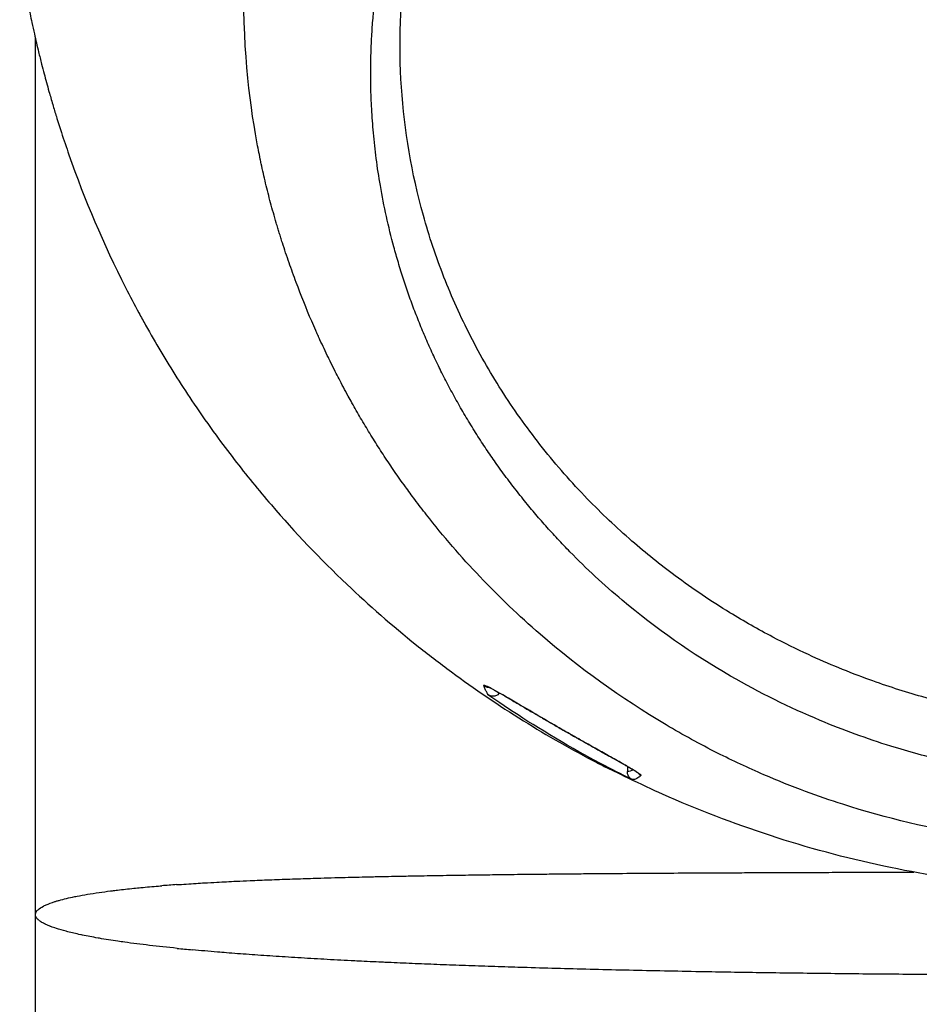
# Model space of a CAD drawing. Header units: millimetres. Extents: x 0 to 4378, y 0 to 2376.
# Tile 139 of 256: x 694 to 744, y 601 to 655. Entities that reach past the tile are written whole.
import ezdxf

# ---------------------------------------------------------------- set-up
doc = ezdxf.new("R2010")
doc.units = ezdxf.units.MM
doc.header["$LTSCALE"] = 0.2

# ---------------------------------------------------------------- blocks, each defined once
blk = doc.blocks.new('A$C06b8190f')
for p, q in [((-59, 96), (-59, 153.993)), ((-26.254, 113.941), (-26.254, 113.941))]:
    blk.add_line(p, q)
for centre, major_axis, ratio, start_param, end_param in [((-34.154, 118.961), (0.465, 0.183), 0.997997, 3.725604, 4.306278), ((-34.154, 118.961), (0.465, 0.183), 0.997997, 4.337468, 4.338932), ((163.902, -5234.46), (-144.439, 5849.171), 0.024678, 0.416124, 0.416241), ((-25.605, 114.08), (-0.355, 0.352), 0.999414, 1.39385, 1.394104), ((-25.605, 114.08), (-0.355, 0.352), 0.999414, 1.420628, 1.894185), ((1.826, 103.212), (60.537, -2.91), 0.064926, 2.643497, 2.672093), ((0.071, 107.058), (-59.061, -1.064), 0.06769, 0.516804, 0.544988)]:
    blk.add_ellipse(centre, major_axis=major_axis, ratio=ratio, start_param=start_param, end_param=end_param)
for points, knots in [([(-45.228, 194.617), (-45.237, 194.607), (-45.356, 194.475), (-45.414, 194.41), (-45.461, 194.358), (-45.6, 194.202), (-45.692, 194.098), (-45.967, 193.784), (-46.149, 193.574), (-46.689, 192.943), (-47.041, 192.518), (-48.075, 191.236), (-48.733, 190.372), (-49.515, 189.284), (-49.662, 189.076), (-49.896, 188.743), (-49.982, 188.618), (-50.211, 188.285), (-50.353, 188.076), (-50.562, 187.764), (-50.629, 187.662), (-50.831, 187.357), (-50.964, 187.153), (-51.339, 186.57), (-51.578, 186.188), (-51.927, 185.617), (-52.04, 185.429), (-52.257, 185.065), (-52.361, 184.889), (-52.597, 184.483), (-52.728, 184.253), (-53.155, 183.496), (-53.443, 182.966), (-54.465, 181.015), (-55.145, 179.578), (-56.114, 177.3), (-56.446, 176.467), (-57.589, 173.398), (-58.28, 171.138), (-58.95, 168.376), (-59.062, 167.892), (-59.195, 167.28), (-59.226, 167.136), (-59.266, 166.94), (-59.276, 166.889), (-59.307, 166.734), (-59.327, 166.631), (-59.373, 166.387), (-59.399, 166.246), (-59.44, 166.013), (-59.455, 165.921), (-59.524, 165.499), (-59.573, 165.169), (-59.697, 164.216), (-59.757, 163.594), (-59.841, 162.303), (-59.862, 161.635), (-59.857, 160.096), (-59.815, 159.229), (-59.715, 158.152), (-59.693, 157.941), (-59.615, 157.266), (-59.549, 156.8), (-59.433, 156.091), (-59.389, 155.845), (-59.326, 155.515), (-59.309, 155.428), (-59.259, 155.183), (-59.226, 155.021), (-59.148, 154.658), (-59.103, 154.45), (-58.982, 153.91), (-58.905, 153.581), (-58.773, 153.034), (-58.718, 152.812), (-58.615, 152.41), (-58.57, 152.235), (-58.482, 151.899), (-58.439, 151.741), (-58.351, 151.421), (-58.307, 151.26), (-58.191, 150.852), (-58.123, 150.614), (-57.986, 150.152), (-57.92, 149.933), (-57.762, 149.424), (-57.671, 149.135), (-57.444, 148.438), (-57.306, 148.03), (-56.302, 145.162), (-55.269, 142.732), (-53.82, 139.879), (-53.578, 139.419), (-53.208, 138.735), (-53.086, 138.513), (-52.42, 137.321), (-51.849, 136.361), (-50.939, 134.927), (-50.624, 134.446), (-49.912, 133.394), (-49.513, 132.825), (-48.776, 131.813), (-48.443, 131.37), (-47.454, 130.088), (-46.777, 129.258), (-44.785, 126.946), (-43.405, 125.492), (-40.724, 122.948), (-39.455, 121.838), (-37.499, 120.271), (-36.861, 119.781), (-34.947, 118.369), (-33.627, 117.472), (-30.962, 115.815), (-29.622, 115.05), (-28.025, 114.219), (-27.814, 114.11), (-27.602, 114.003)], [-6.34892, -6.34892, -6.34892, -6.34892, -6.346996, -6.346996, -6.339369, -6.339369, -6.324116, -6.324116, -6.293607, -6.293607, -6.232603, -6.232603, -6.110535, -6.110535, -6.081778, -6.081778, -6.064617, -6.064617, -6.036059, -6.036059, -6.022312, -6.022312, -5.994822, -5.994822, -5.943917, -5.943917, -5.918835, -5.918835, -5.895502, -5.895502, -5.865176, -5.865176, -5.795858, -5.795858, -5.610958, -5.610958, -5.505244, -5.505244, -5.223468, -5.223468, -5.163957, -5.163957, -5.146104, -5.146104, -5.139689, -5.139689, -5.126937, -5.126937, -5.109433, -5.109433, -5.098055, -5.098055, -5.057228, -5.057228, -4.980558, -4.980558, -4.898576, -4.898576, -4.791795, -4.791795, -4.76585, -4.76585, -4.708745, -4.708745, -4.677924, -4.677924, -4.666779, -4.666779, -4.646933, -4.646933, -4.621, -4.621, -4.580203, -4.580203, -4.553194, -4.553194, -4.530725, -4.530725, -4.509981, -4.509981, -4.488898, -4.488898, -4.457904, -4.457904, -4.429176, -4.429176, -4.391259, -4.391259, -4.337563, -4.337563, -4.012989, -4.012989, -3.949041, -3.949041, -3.91815, -3.91815, -3.78308, -3.78308, -3.714321, -3.714321, -3.631782, -3.631782, -3.566461, -3.566461, -3.442027, -3.442027, -3.2143, -3.2143, -3.028646, -3.028646, -2.942037, -2.942037, -2.774506, -2.774506, -2.616657, -2.616657, -2.592701, -2.592701, -2.592701, -2.592701]), ([(0.102, 109.725), (0.079, 109.725), (0.037, 109.725), (-0.055, 109.725), (-0.095, 109.725), (-0.213, 109.726), (-0.292, 109.726), (-0.528, 109.728), (-0.685, 109.73), (-1.158, 109.739), (-1.473, 109.748), (-2.418, 109.784), (-3.047, 109.821), (-4.931, 109.967), (-6.184, 110.113), (-9.917, 110.697), (-12.376, 111.279), (-15.453, 112.267), (-16.132, 112.502), (-17.574, 113.037), (-18.333, 113.342), (-19.949, 114.04), (-20.798, 114.436), (-22.587, 115.338), (-23.526, 115.851), (-26.898, 117.846), (-29.213, 119.512), (-31.93, 121.866), (-32.492, 122.377), (-33.59, 123.427), (-34.125, 123.964), (-35.677, 125.598), (-36.653, 126.729), (-37.789, 128.176), (-38.003, 128.456), (-38.391, 128.973), (-38.563, 129.208), (-38.931, 129.718), (-39.128, 129.998), (-39.418, 130.419), (-39.513, 130.558), (-39.696, 130.83), (-39.789, 130.97), (-39.975, 131.253), (-40.065, 131.391), (-40.243, 131.667), (-40.332, 131.807), (-40.508, 132.087), (-40.596, 132.229), (-40.85, 132.643), (-41.016, 132.92), (-41.252, 133.324), (-41.336, 133.469), (-41.499, 133.753), (-41.579, 133.893), (-41.724, 134.151), (-41.796, 134.281), (-42.041, 134.728), (-42.221, 135.068), (-42.433, 135.475), (-42.501, 135.609), (-42.658, 135.916), (-42.741, 136.084), (-42.872, 136.35), (-42.915, 136.439), (-43.11, 136.84), (-43.265, 137.17), (-43.449, 137.572), (-43.488, 137.658), (-43.566, 137.831), (-43.604, 137.917), (-43.718, 138.175), (-43.794, 138.349), (-44.163, 139.208), (-44.446, 139.912), (-44.849, 140.99), (-44.978, 141.35), (-45.167, 141.892), (-45.229, 142.074), (-45.351, 142.44), (-45.411, 142.623), (-45.499, 142.897), (-45.529, 142.989), (-45.586, 143.169), (-45.614, 143.261), (-45.669, 143.44), (-45.695, 143.526), (-45.749, 143.703), (-45.776, 143.793), (-45.917, 144.27), (-46.015, 144.618), (-46.208, 145.342), (-46.299, 145.702), (-46.43, 146.244), (-46.472, 146.424), (-46.551, 146.774), (-46.591, 146.954), (-46.647, 147.22), (-46.665, 147.305), (-46.749, 147.71), (-46.812, 148.038), (-47.292, 150.657), (-47.676, 153.725), (-47.516, 159.01), (-47.421, 160.342), (-47.143, 162.831), (-46.974, 163.987), (-46.583, 166.146), (-46.371, 167.147), (-46.024, 168.578), (-45.913, 169.012), (-45.688, 169.85), (-45.574, 170.254), (-44.561, 173.699), (-43.392, 176.667), (-41.949, 179.65), (-41.862, 179.827), (-41.612, 180.332), (-41.444, 180.663), (-41.197, 181.138), (-41.122, 181.282), (-40.976, 181.56), (-40.903, 181.696), (-40.566, 182.323), (-40.288, 182.825), (-39.79, 183.694), (-39.574, 184.064), (-39.024, 184.982), (-38.686, 185.53), (-38.168, 186.34), (-37.993, 186.61), (-37.728, 187.012), (-37.639, 187.146), (-37.505, 187.347), (-37.46, 187.413), (-37.393, 187.513), (-37.37, 187.547), (-37.315, 187.629), (-37.29, 187.665), (-37.28, 187.68)], [0.000001, 0.000001, 0.000001, 0.000001, 0.007145, 0.007145, 0.012487, 0.012487, 0.023172, 0.023172, 0.044526, 0.044526, 0.087152, 0.087152, 0.172519, 0.172519, 0.343296, 0.343296, 0.684832, 0.684832, 0.782442, 0.782442, 0.893925, 0.893925, 1.020792, 1.020792, 1.165754, 1.165754, 1.5523, 1.5523, 1.656, 1.656, 1.759472, 1.759472, 1.962548, 1.962548, 2.010788, 2.010788, 2.051037, 2.051037, 2.098595, 2.098595, 2.121977, 2.121977, 2.144106, 2.144106, 2.165078, 2.165078, 2.185897, 2.185897, 2.206927, 2.206927, 2.249257, 2.249257, 2.267476, 2.267476, 2.284385, 2.284385, 2.298691, 2.298691, 2.334972, 2.334972, 2.351514, 2.351514, 2.372635, 2.372635, 2.384046, 2.384046, 2.433545, 2.433545, 2.447203, 2.447203, 2.460457, 2.460457, 2.48758, 2.48758, 2.604591, 2.604591, 2.662837, 2.662837, 2.692059, 2.692059, 2.721315, 2.721315, 2.736067, 2.736067, 2.75119, 2.75119, 2.765744, 2.765744, 2.781644, 2.781644, 2.845833, 2.845833, 2.904565, 2.904565, 2.933488, 2.933488, 2.964036, 2.964036, 2.978504, 2.978504, 3.032725, 3.032725, 3.464483, 3.464483, 3.610423, 3.610423, 3.738069, 3.738069, 3.849625, 3.849625, 3.89841, 3.89841, 3.944167, 3.944167, 4.289561, 4.289561, 4.31145, 4.31145, 4.352034, 4.352034, 4.36965, 4.36965, 4.386161, 4.386161, 4.448116, 4.448116, 4.494326, 4.494326, 4.563724, 4.563724, 4.598531, 4.598531, 4.615935, 4.615935, 4.624637, 4.624637, 4.628988, 4.628988, 4.635352, 4.635352, 4.635352, 4.635352]), ([(0.102, 116.401), (0.073, 116.401), (0.05, 116.401), (-0.001, 116.401), (-0.027, 116.401), (-0.104, 116.401), (-0.156, 116.401), (-0.311, 116.402), (-0.414, 116.404), (-0.728, 116.409), (-0.937, 116.415), (-1.592, 116.439), (-2.038, 116.464), (-3.597, 116.582), (-4.724, 116.722), (-7.384, 117.165), (-8.926, 117.514), (-11.398, 118.217), (-12.352, 118.525), (-14.431, 119.278), (-15.551, 119.738), (-17.307, 120.549), (-17.96, 120.87), (-19.399, 121.627), (-20.182, 122.071), (-21.981, 123.172), (-22.985, 123.848), (-24.768, 125.171), (-25.556, 125.804), (-27.169, 127.204), (-27.985, 127.977), (-29.629, 129.676), (-30.447, 130.607), (-31.974, 132.528), (-32.685, 133.517), (-34.002, 135.555), (-34.609, 136.606), (-35.701, 138.741), (-36.188, 139.823), (-37.052, 142.033), (-37.429, 143.161), (-39.032, 148.916), (-39.351, 153.697), (-38.529, 159.533), (-38.323, 160.62), (-37.68, 163.315), (-37.179, 164.909), (-36.257, 167.245), (-35.922, 168.014), (-35.195, 169.531), (-34.804, 170.279), (-34.388, 171.014)], [0.000001, 0.000001, 0.000001, 0.000001, 0.008819, 0.008819, 0.017845, 0.017845, 0.035907, 0.035907, 0.072142, 0.072142, 0.145603, 0.145603, 0.301293, 0.301293, 0.697737, 0.697737, 1.249707, 1.249707, 1.602664, 1.602664, 2.030274, 2.030274, 2.287608, 2.287608, 2.606643, 2.606643, 3.037233, 3.037233, 3.398935, 3.398935, 3.802667, 3.802667, 4.249499, 4.249499, 4.690315, 4.690315, 5.13136, 5.13136, 5.56388, 5.56388, 5.998967, 5.998967, 7.754061, 7.754061, 8.158838, 8.158838, 8.768034, 8.768034, 9.073949, 9.073949, 9.380631, 9.380631, 9.380631, 9.380631]), ([(0.102, 113.277), (-0.126, 113.277), (-0.76, 113.276), (-2.23, 113.35), (-2.812, 113.394), (-3.78, 113.489), (-4.167, 113.532), (-6.086, 113.775), (-7.621, 114.054), (-10.141, 114.649), (-11.142, 114.922), (-13.444, 115.639), (-14.738, 116.11), (-17.695, 117.348), (-19.335, 118.159), (-23.015, 120.285), (-25.007, 121.678), (-27.355, 123.649), (-27.846, 124.081), (-28.801, 124.966), (-29.264, 125.416), (-29.827, 125.991), (-29.938, 126.105), (-30.165, 126.343), (-30.28, 126.465), (-30.504, 126.705), (-30.615, 126.825), (-30.938, 127.18), (-31.148, 127.416), (-31.561, 127.893), (-31.765, 128.133), (-32.071, 128.505), (-32.177, 128.635), (-32.385, 128.894), (-32.488, 129.024), (-32.798, 129.418), (-33.003, 129.687), (-33.402, 130.222), (-33.598, 130.491), (-33.963, 131.008), (-34.132, 131.254), (-34.385, 131.632), (-34.468, 131.757), (-34.735, 132.166), (-34.909, 132.441), (-35.251, 132.996), (-35.419, 133.276), (-35.746, 133.836), (-35.904, 134.116), (-36.218, 134.686), (-36.361, 134.955), (-36.581, 135.38), (-36.658, 135.532), (-36.797, 135.809), (-36.86, 135.938), (-36.991, 136.206), (-37.059, 136.349), (-37.26, 136.778), (-37.389, 137.061), (-37.639, 137.629), (-37.759, 137.913), (-37.995, 138.488), (-38.109, 138.777), (-38.329, 139.352), (-38.435, 139.643), (-38.64, 140.224), (-38.738, 140.513), (-38.927, 141.094), (-39.025, 141.409), (-39.161, 141.869), (-39.203, 142.014), (-39.282, 142.29), (-39.321, 142.433), (-39.659, 143.68), (-39.907, 144.801), (-40.187, 146.427), (-40.262, 146.922), (-40.387, 147.885), (-40.439, 148.352), (-40.521, 149.259), (-40.553, 149.698), (-40.588, 150.34), (-40.597, 150.547), (-40.613, 150.956), (-40.618, 151.156), (-40.626, 151.547), (-40.629, 151.741), (-40.631, 152.309), (-40.626, 152.691), (-40.607, 153.405), (-40.593, 153.758), (-40.555, 154.442), (-40.531, 154.773), (-40.491, 155.254), (-40.477, 155.408), (-40.433, 155.861), (-40.401, 156.157), (-40.331, 156.729), (-40.294, 157.01), (-40.178, 157.809), (-40.091, 158.33), (-39.821, 159.757), (-39.615, 160.657), (-39.015, 162.888), (-38.58, 164.208), (-37.815, 166.148), (-37.542, 166.788), (-37.105, 167.737), (-36.955, 168.052), (-36.723, 168.52), (-36.645, 168.676), (-36.526, 168.909), (-36.486, 168.986), (-36.425, 169.102), (-36.405, 169.141), (-36.364, 169.218), (-36.344, 169.256), (-36.324, 169.295)], [0.000002, 0.000002, 0.000002, 0.000002, 0.068396, 0.068396, 0.113225, 0.113225, 0.143068, 0.143068, 0.261804, 0.261804, 0.340398, 0.340398, 0.445112, 0.445112, 0.58476, 0.58476, 0.770646, 0.770646, 0.820914, 0.820914, 0.870505, 0.870505, 0.882769, 0.882769, 0.895757, 0.895757, 0.908699, 0.908699, 0.933689, 0.933689, 0.958342, 0.958342, 0.971541, 0.971541, 0.985008, 0.985008, 1.012116, 1.012116, 1.039467, 1.039467, 1.064342, 1.064342, 1.077017, 1.077017, 1.103525, 1.103525, 1.129763, 1.129763, 1.156376, 1.156376, 1.183318, 1.183318, 1.195097, 1.195097, 1.205034, 1.205034, 1.215755, 1.215755, 1.236325, 1.236325, 1.256757, 1.256757, 1.277456, 1.277456, 1.298369, 1.298369, 1.31914, 1.31914, 1.338917, 1.338917, 1.348349, 1.348349, 1.358318, 1.358318, 1.436393, 1.436393, 1.470506, 1.470506, 1.502489, 1.502489, 1.53257, 1.53257, 1.546517, 1.546517, 1.559977, 1.559977, 1.573067, 1.573067, 1.598315, 1.598315, 1.621947, 1.621947, 1.64382, 1.64382, 1.654133, 1.654133, 1.674222, 1.674222, 1.692702, 1.692702, 1.72678, 1.72678, 1.786154, 1.786154, 1.875164, 1.875164, 1.919672, 1.919672, 1.941935, 1.941935, 1.953066, 1.953066, 1.958631, 1.958631, 1.961414, 1.961414, 1.964192, 1.964192, 1.964192, 1.964192]), ([(-34.441, 118.552), (-34.445, 118.561), (-34.445, 118.567), (-34.44, 118.571), (-34.438, 118.572), (-34.435, 118.574), (-34.43, 118.574), (-34.421, 118.575), (-34.407, 118.572), (-34.389, 118.567), (-34.381, 118.564), (-34.372, 118.561), (-34.362, 118.558), (-34.339, 118.549), (-34.312, 118.538), (-34.28, 118.523), (-34.266, 118.517), (-34.251, 118.51), (-34.235, 118.502), (-34.2, 118.485), (-34.161, 118.465), (-34.117, 118.442), (-34.096, 118.431), (-34.075, 118.42), (-34.053, 118.408), (-34.008, 118.384), (-33.959, 118.358), (-33.906, 118.329), (-33.875, 118.312), (-33.843, 118.294), (-33.81, 118.275), (-33.78, 118.259), (-33.75, 118.242), (-33.719, 118.224), (-33.687, 118.206), (-33.654, 118.188), (-33.621, 118.169), (-33.588, 118.15), (-33.555, 118.131), (-33.521, 118.112), (-33.52, 118.111), (-33.518, 118.11), (-33.516, 118.109), (-33.473, 118.085), (-33.43, 118.06), (-33.387, 118.035), (-33.343, 118.01), (-33.299, 117.985), (-33.255, 117.959), (-33.211, 117.933), (-33.166, 117.907), (-33.12, 117.881), (-33.1, 117.869), (-33.08, 117.857), (-33.06, 117.846), (-32.971, 117.794), (-32.879, 117.74), (-32.785, 117.685), (-32.711, 117.642), (-32.636, 117.598), (-32.559, 117.552), (-32.462, 117.496), (-32.363, 117.438), (-32.261, 117.378), (-32.178, 117.329), (-32.092, 117.278), (-32.005, 117.227), (-31.906, 117.169), (-31.804, 117.11), (-31.7, 117.049), (-31.62, 117.002), (-31.539, 116.954), (-31.456, 116.906), (-31.432, 116.892), (-31.409, 116.878), (-31.384, 116.864), (-31.362, 116.851), (-31.338, 116.837), (-31.313, 116.822), (-31.247, 116.784), (-31.18, 116.745), (-31.113, 116.706), (-31.04, 116.664), (-30.967, 116.621), (-30.893, 116.578), (-30.819, 116.535), (-30.746, 116.493), (-30.672, 116.45), (-30.653, 116.439), (-30.633, 116.428), (-30.614, 116.416), (-30.519, 116.361), (-30.424, 116.307), (-30.329, 116.252), (-30.224, 116.191), (-30.118, 116.131), (-30.013, 116.07), (-29.981, 116.052), (-29.948, 116.033), (-29.916, 116.015), (-29.896, 116.004), (-29.877, 115.993), (-29.857, 115.981), (-29.838, 115.97), (-29.818, 115.959), (-29.798, 115.947), (-29.791, 115.943), (-29.784, 115.939), (-29.777, 115.935), (-29.733, 115.91), (-29.689, 115.885), (-29.646, 115.86), (-29.603, 115.836), (-29.56, 115.811), (-29.517, 115.787), (-29.475, 115.763), (-29.433, 115.739), (-29.391, 115.716), (-29.382, 115.711), (-29.373, 115.706), (-29.365, 115.701), (-29.354, 115.695), (-29.344, 115.689), (-29.333, 115.683), (-29.285, 115.655), (-29.237, 115.628), (-29.189, 115.601), (-29.141, 115.574), (-29.092, 115.546), (-29.044, 115.519), (-28.996, 115.492), (-28.947, 115.464), (-28.899, 115.437), (-28.892, 115.434), (-28.886, 115.43), (-28.88, 115.427), (-28.822, 115.394), (-28.763, 115.361), (-28.704, 115.327), (-28.645, 115.294), (-28.586, 115.261), (-28.526, 115.227), (-28.468, 115.194), (-28.409, 115.161), (-28.35, 115.128), (-28.337, 115.121), (-28.324, 115.114), (-28.311, 115.106), (-28.269, 115.083), (-28.227, 115.059), (-28.184, 115.035), (-28.141, 115.011), (-28.098, 114.986), (-28.054, 114.962), (-28.013, 114.939), (-27.972, 114.916), (-27.93, 114.892), (-27.927, 114.89), (-27.924, 114.889), (-27.921, 114.887), (-27.851, 114.848), (-27.782, 114.809), (-27.714, 114.771), (-27.648, 114.734), (-27.583, 114.698), (-27.52, 114.662), (-27.502, 114.652), (-27.484, 114.642), (-27.466, 114.632), (-27.447, 114.622), (-27.428, 114.611), (-27.408, 114.6), (-27.359, 114.572), (-27.31, 114.545), (-27.262, 114.518), (-27.215, 114.492), (-27.169, 114.466), (-27.123, 114.44), (-27.105, 114.43), (-27.088, 114.42), (-27.07, 114.41), (-27.045, 114.396), (-27.02, 114.382), (-26.995, 114.368), (-26.99, 114.365), (-26.985, 114.362), (-26.98, 114.36), (-26.932, 114.333), (-26.886, 114.306), (-26.841, 114.281), (-26.795, 114.255), (-26.75, 114.23), (-26.707, 114.205), (-26.692, 114.196), (-26.678, 114.188), (-26.663, 114.18), (-26.609, 114.149), (-26.557, 114.119), (-26.506, 114.089), (-26.487, 114.079), (-26.469, 114.068), (-26.451, 114.058), (-26.412, 114.035), (-26.375, 114.013), (-26.342, 113.994), (-26.318, 113.979), (-26.296, 113.966), (-26.275, 113.954), (-26.25, 113.939), (-26.226, 113.924), (-26.202, 113.91), (-26.181, 113.897), (-26.16, 113.885), (-26.141, 113.873), (-26.119, 113.859), (-26.098, 113.846), (-26.079, 113.834), (-26.077, 113.833), (-26.076, 113.833), (-26.075, 113.832), (-26.041, 113.81), (-26.011, 113.791), (-25.983, 113.773), (-25.965, 113.761), (-25.949, 113.75), (-25.934, 113.739), (-25.911, 113.723), (-25.892, 113.709), (-25.876, 113.696), (-25.866, 113.688), (-25.857, 113.681), (-25.85, 113.674), (-25.839, 113.665), (-25.832, 113.657), (-25.828, 113.65), (-25.824, 113.645), (-25.823, 113.64), (-25.823, 113.637), (-25.823, 113.635), (-25.824, 113.633), (-25.825, 113.632)], [0, 0, 0, 0, 0.0270827, 0.0270827, 0.0270827, 0.0411256, 0.0411256, 0.0411256, 0.0695065, 0.0695065, 0.0695065, 0.0823921, 0.0823921, 0.0823921, 0.1113872, 0.1113872, 0.1113872, 0.1242941, 0.1242941, 0.1242941, 0.1526044, 0.1526044, 0.1526044, 0.1658319, 0.1658319, 0.1658319, 0.1923647, 0.1923647, 0.1923647, 0.207916, 0.207916, 0.207916, 0.2215, 0.2215, 0.2215, 0.2354902, 0.2354902, 0.2354902, 0.2492212, 0.2492212, 0.2492212, 0.25, 0.25, 0.25, 0.2674842, 0.2674842, 0.2674842, 0.2850744, 0.2850744, 0.2850744, 0.3027002, 0.3027002, 0.3027002, 0.3104208, 0.3104208, 0.3104208, 0.3443978, 0.3443978, 0.3443978, 0.3709428, 0.3709428, 0.3709428, 0.4041468, 0.4041468, 0.4041468, 0.431509, 0.431509, 0.431509, 0.4625284, 0.4625284, 0.4625284, 0.4865055, 0.4865055, 0.4865055, 0.4932527, 0.4932527, 0.4932527, 0.4996013, 0.4996013, 0.4996013, 0.5162457, 0.5162457, 0.5162457, 0.5344736, 0.5344736, 0.5344736, 0.5525404, 0.5525404, 0.5525404, 0.5573434, 0.5573434, 0.5573434, 0.5806157, 0.5806157, 0.5806157, 0.6064037, 0.6064037, 0.6064037, 0.6143219, 0.6143219, 0.6143219, 0.6190583, 0.6190583, 0.6190583, 0.6235444, 0.6235444, 0.6235444, 0.625, 0.625, 0.625, 0.634048, 0.634048, 0.634048, 0.6430402, 0.6430402, 0.6430402, 0.6520701, 0.6520701, 0.6520701, 0.6540014, 0.6540014, 0.6540014, 0.65625, 0.65625, 0.65625, 0.6661503, 0.6661503, 0.6661503, 0.6761846, 0.6761846, 0.6761846, 0.6862488, 0.6862488, 0.6862488, 0.6875, 0.6875, 0.6875, 0.6995394, 0.6995394, 0.6995394, 0.7113318, 0.7113318, 0.7113318, 0.7228138, 0.7228138, 0.7228138, 0.7253202, 0.7253202, 0.7253202, 0.7335038, 0.7335038, 0.7335038, 0.7417519, 0.7417519, 0.7417519, 0.7494631, 0.7494631, 0.7494631, 0.75, 0.75, 0.75, 0.7628534, 0.7628534, 0.7628534, 0.7752317, 0.7752317, 0.7752317, 0.7787267, 0.7787267, 0.7787267, 0.7825392, 0.7825392, 0.7825392, 0.7923986, 0.7923986, 0.7923986, 0.8021419, 0.8021419, 0.8021419, 0.8059426, 0.8059426, 0.8059426, 0.8113842, 0.8113842, 0.8113842, 0.8125, 0.8125, 0.8125, 0.8230752, 0.8230752, 0.8230752, 0.8338188, 0.8338188, 0.8338188, 0.8375, 0.8375, 0.8375, 0.8513031, 0.8513031, 0.8513031, 0.85625, 0.85625, 0.85625, 0.8671774, 0.8671774, 0.8671774, 0.875, 0.875, 0.875, 0.8846756, 0.8846756, 0.8846756, 0.8937423, 0.8937423, 0.8937423, 0.9038865, 0.9038865, 0.9038865, 0.9045152, 0.9045152, 0.9045152, 0.922179, 0.922179, 0.922179, 0.9339319, 0.9339319, 0.9339319, 0.95171, 0.95171, 0.95171, 0.9632922, 0.9632922, 0.9632922, 0.979654, 0.979654, 0.979654, 0.992574, 0.992574, 0.992574, 0.9999999, 0.9999999, 0.9999999, 0.9999999]), ([(-34.205, 118.05), (-34.215, 118.069), (-34.225, 118.087), (-34.262, 118.156), (-34.289, 118.208), (-34.342, 118.318), (-34.368, 118.376), (-34.409, 118.473), (-34.425, 118.512), (-34.441, 118.552)], [-1, -1, -1, -1, -0.8686947, -0.8686947, -0.5326904, -0.5326904, -0.2033551, -0.2033551, -0.0000001, -0.0000001, -0.0000001, -0.0000001]), ([(-25.965, 113.752), (-25.965, 113.752), (-25.969, 113.755), (-25.997, 113.776), (-26.042, 113.807), (-26.211, 113.915), (-26.373, 114.011), (-26.694, 114.196), (-26.811, 114.263), (-27.16, 114.46), (-27.425, 114.609), (-27.934, 114.894), (-28.175, 115.029), (-28.688, 115.317), (-28.966, 115.474), (-29.553, 115.806), (-29.863, 115.984), (-30.541, 116.373), (-30.901, 116.582), (-31.718, 117.057), (-32.152, 117.312), (-33.054, 117.841), (-33.482, 118.091), (-33.971, 118.361), (-34.113, 118.435), (-34.225, 118.487), (-34.248, 118.496), (-34.248, 118.496)], [0.087416, 0.087416, 0.087416, 0.087416, 0.114118, 0.114118, 0.190671, 0.190671, 0.316725, 0.316725, 0.376766, 0.376766, 0.479385, 0.479385, 0.561934, 0.561934, 0.656303, 0.656303, 0.769419, 0.769419, 0.919264, 0.919264, 1.137809, 1.137809, 1.442251, 1.442251, 1.607911, 1.607911, 1.673623, 1.673623, 1.673623, 1.673623]), ([(-33.576, 118.141), (-33.604, 118.106), (-33.636, 118.076), (-33.72, 118.015), (-33.773, 117.991), (-33.861, 117.969), (-33.9, 117.963), (-33.972, 117.964), (-34.002, 117.967), (-34.058, 117.98), (-34.083, 117.988), (-34.125, 118.005), (-34.143, 118.013), (-34.175, 118.031), (-34.19, 118.04), (-34.205, 118.05)], [0.0898926, 0.0898926, 0.0898926, 0.0898926, 0.1212786, 0.1212786, 0.1644239, 0.1644239, 0.1910015, 0.1910015, 0.2077729, 0.2077729, 0.2217989, 0.2217989, 0.232242, 0.232242, 0.2429716, 0.2429716, 0.2429716, 0.2429716]), ([(-26.305, 113.402), (-26.744, 113.616), (-28.1, 114.276), (-31.63, 116.308), (-33.124, 117.295), (-34.205, 118.05)], [0.000001, 0.000001, 0.000001, 0.000001, 0.1626691, 0.1626691, 0.3260549, 0.3260549, 0.3260549, 0.3260549]), ([(27.823, 114.141), (27.823, 114.141), (27.823, 114.141), (27.823, 114.141), (27.823, 114.141), (27.823, 114.141), (27.823, 114.14), (27.823, 114.14), (27.823, 114.14), (27.822, 114.14), (27.822, 114.14), (27.821, 114.139), (27.82, 114.139), (27.816, 114.137), (27.812, 114.135), (27.8, 114.129), (27.791, 114.124), (27.755, 114.106), (27.728, 114.092), (27.62, 114.037), (27.539, 113.995), (27.213, 113.831), (26.967, 113.709), (25.982, 113.228), (25.235, 112.881), (22.21, 111.547), (19.863, 110.672), (14.338, 108.994), (11.083, 108.279), (5.188, 107.503), (2.55, 107.33), (-4.283, 107.339), (-8.519, 107.805), (-16.752, 109.564), (-20.816, 110.906), (-25.646, 113.045), (-27.598, 114.001), (-27.602, 114.003)], [0, 0, 0, 0, 0.00005, 0.00005, 0.000069, 0.000069, 0.000123, 0.000123, 0.000163, 0.000163, 0.000283, 0.000283, 0.000643, 0.000643, 0.001723, 0.001723, 0.004963, 0.004963, 0.014683, 0.014683, 0.043843, 0.043843, 0.131324, 0.131324, 0.39381, 0.39381, 1.182554, 1.182554, 2.199358, 2.199358, 2.986629, 2.986629, 4.249117, 4.249117, 5.58237, 5.58237, 5.929793, 5.929793, 5.929793, 5.929793]), ([(-26.305, 113.402), (-26.327, 113.413), (-26.346, 113.425), (-26.384, 113.45), (-26.402, 113.465), (-26.457, 113.516), (-26.486, 113.555), (-26.549, 113.665), (-26.57, 113.751), (-26.567, 113.839)], [0.000001, 0.000001, 0.000001, 0.000001, 0.00808376, 0.00808376, 0.01768413, 0.01768413, 0.04165385, 0.04165385, 0.09171204, 0.09171204, 0.09171204, 0.09171204]), ([(-25.825, 113.632), (-25.862, 113.593), (-25.901, 113.559), (-25.977, 113.501), (-26.016, 113.476), (-26.096, 113.436), (-26.137, 113.421), (-26.22, 113.403), (-26.262, 113.399), (-26.305, 113.402)], [0, 0, 0, 0, 0.25, 0.25, 0.495865, 0.495865, 0.749803, 0.749803, 1, 1, 1, 1]), ([(-51.265, 107.646), (-50.919, 107.67), (-50.562, 107.694), (-50.041, 107.726), (-49.887, 107.735), (-49.51, 107.757), (-49.285, 107.77), (-48.71, 107.801), (-48.356, 107.818), (-47.746, 107.847), (-47.494, 107.859), (-46.892, 107.885), (-46.539, 107.9), (-45.811, 107.928), (-45.438, 107.942), (-44.863, 107.962), (-44.667, 107.968), (-44.106, 107.986), (-43.738, 107.998), (-43.113, 108.016), (-42.859, 108.023), (-42.512, 108.033), (-42.421, 108.035), (-42.128, 108.043), (-41.925, 108.048), (-41.311, 108.063), (-40.896, 108.073), (-40.365, 108.085), (-40.256, 108.087), (-39.707, 108.099), (-39.261, 108.108), (-38.503, 108.123), (-38.193, 108.129), (-37.422, 108.143), (-36.957, 108.15), (-36.195, 108.163), (-35.901, 108.167), (-35.158, 108.179), (-34.704, 108.185), (-34.049, 108.194), (-33.851, 108.196), (-33.555, 108.2), (-33.458, 108.201), (-33.167, 108.205), (-32.973, 108.207), (-32.277, 108.216), (-31.77, 108.221), (-31.08, 108.229), (-30.9, 108.23), (-30.186, 108.238), (-29.649, 108.243), (-28.739, 108.251), (-28.371, 108.254), (-27.382, 108.262), (-26.757, 108.266), (-25.822, 108.273), (-25.516, 108.275), (-24.581, 108.281), (-23.947, 108.285), (-23.233, 108.289), (-23.158, 108.289), (-22.915, 108.291), (-22.747, 108.292), (-22.179, 108.295), (-21.776, 108.297), (-20.967, 108.3), (-20.56, 108.302), (-19.814, 108.305), (-19.474, 108.307), (-18.78, 108.309), (-18.426, 108.311), (-17.709, 108.314), (-17.346, 108.315), (-16.609, 108.317), (-16.233, 108.319), (-15.635, 108.321), (-15.412, 108.321), (-14.847, 108.323), (-14.504, 108.324), (-13.805, 108.326), (-13.449, 108.327), (-12.716, 108.329), (-12.339, 108.33), (-11.937, 108.331), (-11.911, 108.331), (-11.854, 108.331), (-11.822, 108.331), (-11.697, 108.331), (-11.604, 108.331), (-11.3, 108.332), (-11.089, 108.333), (-10.877, 108.333)], [0.1694217, 0.1694217, 0.1694217, 0.1694217, 0.1807968, 0.1807968, 0.1854836, 0.1854836, 0.1921367, 0.1921367, 0.2022331, 0.2022331, 0.2091416, 0.2091416, 0.2185354, 0.2185354, 0.2280897, 0.2280897, 0.2329689, 0.2329689, 0.2418944, 0.2418944, 0.2478794, 0.2478794, 0.25, 0.25, 0.2546633, 0.2546633, 0.2639429, 0.2639429, 0.2663325, 0.2663325, 0.2758971, 0.2758971, 0.2823778, 0.2823778, 0.291903, 0.291903, 0.2977948, 0.2977948, 0.3067459, 0.3067459, 0.3106171, 0.3106171, 0.3125, 0.3125, 0.3162386, 0.3162386, 0.325882, 0.325882, 0.3292645, 0.3292645, 0.3392493, 0.3392493, 0.3459883, 0.3459883, 0.3572216, 0.3572216, 0.3626411, 0.3626411, 0.3737034, 0.3737034, 0.375, 0.375, 0.3778908, 0.3778908, 0.3847543, 0.3847543, 0.3916277, 0.3916277, 0.3973126, 0.3973126, 0.4032105, 0.4032105, 0.4092058, 0.4092058, 0.4153802, 0.4153802, 0.4190268, 0.4190268, 0.4246386, 0.4246386, 0.430437, 0.430437, 0.4365692, 0.4365692, 0.4369794, 0.4369794, 0.4375, 0.4375, 0.4390149, 0.4390149, 0.4424368, 0.4424368, 0.4424368, 0.4424368]), ([(-59, 106), (-59, 106.071), (-58.971, 106.142), (-58.914, 106.211), (-58.897, 106.233), (-58.877, 106.254), (-58.854, 106.274), (-58.784, 106.34), (-58.688, 106.404), (-58.566, 106.467), (-58.52, 106.492), (-58.47, 106.515), (-58.417, 106.539), (-58.279, 106.6), (-58.118, 106.66), (-57.933, 106.718), (-57.91, 106.725), (-57.886, 106.732), (-57.863, 106.74), (-57.811, 106.755), (-57.756, 106.771), (-57.7, 106.787), (-57.451, 106.857), (-57.165, 106.925), (-56.844, 106.99), (-56.803, 106.999), (-56.762, 107.007), (-56.721, 107.015), (-56.359, 107.086), (-55.954, 107.154), (-55.507, 107.219), (-55.308, 107.248), (-55.099, 107.276), (-54.882, 107.304), (-54.849, 107.308), (-54.815, 107.313), (-54.78, 107.317), (-54.691, 107.328), (-54.601, 107.339), (-54.509, 107.35), (-54.221, 107.384), (-53.919, 107.417), (-53.604, 107.448), (-53.478, 107.461), (-53.351, 107.473), (-53.221, 107.486), (-52.91, 107.515), (-52.587, 107.543), (-52.25, 107.571), (-52.192, 107.576), (-52.134, 107.58), (-52.075, 107.585)], [0, 0, 0, 0, 0.0177459, 0.0177459, 0.0177459, 0.0231182, 0.0231182, 0.0231182, 0.0399075, 0.0399075, 0.0399075, 0.0462898, 0.0462898, 0.0462898, 0.0626631, 0.0626631, 0.0626631, 0.0646843, 0.0646843, 0.0646843, 0.0691629, 0.0691629, 0.0691629, 0.0891782, 0.0891782, 0.0891782, 0.0917048, 0.0917048, 0.0917048, 0.113648, 0.113648, 0.113648, 0.1234682, 0.1234682, 0.1234682, 0.125, 0.125, 0.125, 0.1289817, 0.1289817, 0.1289817, 0.1414482, 0.1414482, 0.1414482, 0.146394, 0.146394, 0.146394, 0.1582423, 0.1582423, 0.1582423, 0.1602899, 0.1602899, 0.1602899, 0.1602899]), ([(-51.241, 104.157), (-51.768, 104.211), (-52.27, 104.265), (-53.226, 104.378), (-53.681, 104.436), (-54.235, 104.512), (-54.359, 104.53), (-54.482, 104.548), (-54.483, 104.548), (-54.84, 104.601), (-55.177, 104.654), (-55.519, 104.713), (-55.545, 104.717), (-55.874, 104.775), (-56.159, 104.829), (-56.455, 104.891), (-56.487, 104.897), (-56.774, 104.958), (-57.011, 105.013), (-57.258, 105.076), (-57.286, 105.084), (-57.511, 105.143), (-57.69, 105.195), (-57.961, 105.283), (-58.062, 105.318), (-58.162, 105.356), (-58.168, 105.358), (-58.267, 105.396), (-58.351, 105.432), (-58.434, 105.47), (-58.439, 105.472), (-58.52, 105.511), (-58.588, 105.547), (-58.652, 105.585), (-58.656, 105.587), (-58.72, 105.625), (-58.771, 105.661), (-58.818, 105.699), (-58.82, 105.701), (-58.868, 105.741), (-58.904, 105.779), (-58.96, 105.854), (-58.979, 105.891), (-58.997, 105.952), (-59, 105.976), (-59, 106)], [0.8351395, 0.8351395, 0.8351395, 0.8351395, 0.8523505, 0.8523505, 0.8697862, 0.8697862, 0.8749687, 0.8749687, 0.875, 0.875, 0.8901274, 0.8901274, 0.8913764, 0.8913764, 0.9060486, 0.9060486, 0.9077999, 0.9077999, 0.9222356, 0.9222356, 0.9241712, 0.9241712, 0.9375, 0.9375, 0.9463799, 0.9463799, 0.9469936, 0.9469936, 0.9558708, 0.9558708, 0.9564711, 0.9564711, 0.9653612, 0.9653612, 0.9659243, 0.9659243, 0.9748425, 0.9748425, 0.975328, 0.975328, 0.984698, 0.984698, 0.9940128, 0.9940128, 1, 1, 1, 1]), ([(50.396, 104.075), (50.025, 104.041), (49.643, 104.007), (49.198, 103.969), (49.146, 103.965), (48.772, 103.933), (48.441, 103.906), (47.764, 103.854), (47.418, 103.828), (46.712, 103.778), (46.352, 103.753), (45.619, 103.704), (45.245, 103.68), (44.605, 103.641), (44.342, 103.625), (43.686, 103.586), (43.29, 103.564), (42.517, 103.522), (42.139, 103.502), (41.757, 103.482), (41.251, 103.456), (40.738, 103.431), (39.695, 103.383), (39.164, 103.359), (38.086, 103.313), (37.539, 103.291), (36.43, 103.248), (35.868, 103.227), (34.802, 103.189), (34.3, 103.172), (33.479, 103.145), (33.165, 103.135), (32.055, 103.1), (31.251, 103.076), (29.618, 103.031), (28.79, 103.01), (27.112, 102.969), (26.261, 102.95), (24.921, 102.922), (24.437, 102.912), (23.521, 102.894), (23.089, 102.886), (21.929, 102.865), (21.195, 102.852), (19.715, 102.829), (18.969, 102.817), (17.465, 102.797), (16.708, 102.787), (15.183, 102.769), (14.416, 102.76), (12.96, 102.746), (12.272, 102.74), (10.879, 102.728), (10.176, 102.723), (8.765, 102.713), (8.058, 102.709), (6.64, 102.701), (5.93, 102.698), (4.506, 102.693), (3.794, 102.691), (2.369, 102.688), (1.656, 102.687), (0.636, 102.686), (0.33, 102.686), (-0.69, 102.686), (-1.403, 102.687), (-2.827, 102.689), (-3.539, 102.69), (-4.963, 102.695), (-5.675, 102.697), (-7.096, 102.704), (-7.805, 102.707), (-9.22, 102.716), (-9.925, 102.721), (-10.913, 102.728), (-11.197, 102.731), (-11.482, 102.733), (-11.482, 102.733), (-12.069, 102.738), (-12.654, 102.743), (-13.821, 102.754), (-14.404, 102.76), (-15.564, 102.773), (-16.142, 102.78), (-17.294, 102.794), (-17.868, 102.802), (-19.009, 102.818), (-19.576, 102.827), (-20.393, 102.839), (-20.644, 102.843), (-21.458, 102.857), (-22.019, 102.866), (-22.576, 102.876), (-22.577, 102.876), (-23.24, 102.888), (-23.895, 102.901), (-25.195, 102.927), (-25.84, 102.941), (-27.118, 102.969), (-27.751, 102.984), (-29.005, 103.015), (-29.626, 103.031), (-30.853, 103.065), (-31.46, 103.082), (-32.287, 103.107), (-32.513, 103.114), (-32.74, 103.121), (-32.742, 103.121), (-33.231, 103.137), (-33.714, 103.152), (-34.67, 103.184), (-35.144, 103.201), (-36.081, 103.235), (-36.544, 103.252), (-37.46, 103.288), (-37.912, 103.306), (-38.805, 103.344), (-39.245, 103.363), (-39.792, 103.387), (-39.905, 103.393), (-40.45, 103.418), (-40.877, 103.438), (-41.432, 103.466), (-41.566, 103.472), (-41.702, 103.479), (-41.703, 103.479), (-42.209, 103.505), (-42.705, 103.531), (-43.676, 103.585), (-44.152, 103.613), (-45.084, 103.67), (-45.54, 103.699), (-46.432, 103.758), (-46.868, 103.788), (-47.717, 103.85), (-48.132, 103.882), (-48.7, 103.928), (-48.862, 103.941), (-49.497, 103.994), (-49.955, 104.034), (-50.397, 104.075)], [0.174424, 0.174424, 0.174424, 0.174424, 0.1860309, 0.1860309, 0.1875366, 0.1875366, 0.1969881, 0.1969881, 0.2064292, 0.2064292, 0.2158672, 0.2158672, 0.2253071, 0.2253071, 0.2317619, 0.2317619, 0.2412468, 0.2412468, 0.25, 0.2500365, 0.2500365, 0.2616441, 0.2616441, 0.2732519, 0.2732519, 0.2848411, 0.2848411, 0.2963752, 0.2963752, 0.3063931, 0.3063931, 0.3125314, 0.3125314, 0.3278904, 0.3278904, 0.3432855, 0.3432855, 0.3587358, 0.3587358, 0.3673766, 0.3673766, 0.3750224, 0.3750224, 0.3878226, 0.3878226, 0.4006117, 0.4006117, 0.4133944, 0.4133944, 0.4261703, 0.4261703, 0.4375116, 0.4375116, 0.4490246, 0.4490246, 0.4605597, 0.4605597, 0.4720961, 0.4720961, 0.4836152, 0.4836152, 0.495087, 0.495087, 0.5, 0.5, 0.5114565, 0.5114565, 0.522976, 0.522976, 0.5345623, 0.5345623, 0.5461701, 0.5461701, 0.5577869, 0.5577869, 0.5624875, 0.5624875, 0.5625, 0.5625, 0.5721964, 0.5721964, 0.5818827, 0.5818827, 0.5915612, 0.5915612, 0.6012378, 0.6012378, 0.610917, 0.610917, 0.6152408, 0.6152408, 0.6249765, 0.6249765, 0.625, 0.625, 0.6365876, 0.6365876, 0.6482087, 0.6482087, 0.6598486, 0.6598486, 0.6714811, 0.6714811, 0.6830805, 0.6830805, 0.6874677, 0.6874677, 0.6875, 0.6875, 0.6969835, 0.6969835, 0.7064594, 0.7064594, 0.7159319, 0.7159319, 0.725405, 0.725405, 0.7348845, 0.7348845, 0.7373496, 0.7373496, 0.7468892, 0.7468892, 0.7499624, 0.7499624, 0.75, 0.75, 0.7616014, 0.7616014, 0.7732068, 0.7732068, 0.7847869, 0.7847869, 0.7963347, 0.7963347, 0.8078151, 0.8078151, 0.8124623, 0.8124623, 0.8261802, 0.8261802, 0.8261802, 0.8261802])]:
    blk.add_open_spline(points, degree=3, knots=knots)
blk.add_open_spline([(-26.256, 113.94), (-26.359, 113.871), (-26.462, 113.837), (-26.567, 113.839)], degree=3)

msp = doc.modelspace()

# ---------------------------------------------------------------- block references
msp.add_blockref('A$C06b8190f', (754.283, 499.915))

doc.saveas('drawing.dxf')
